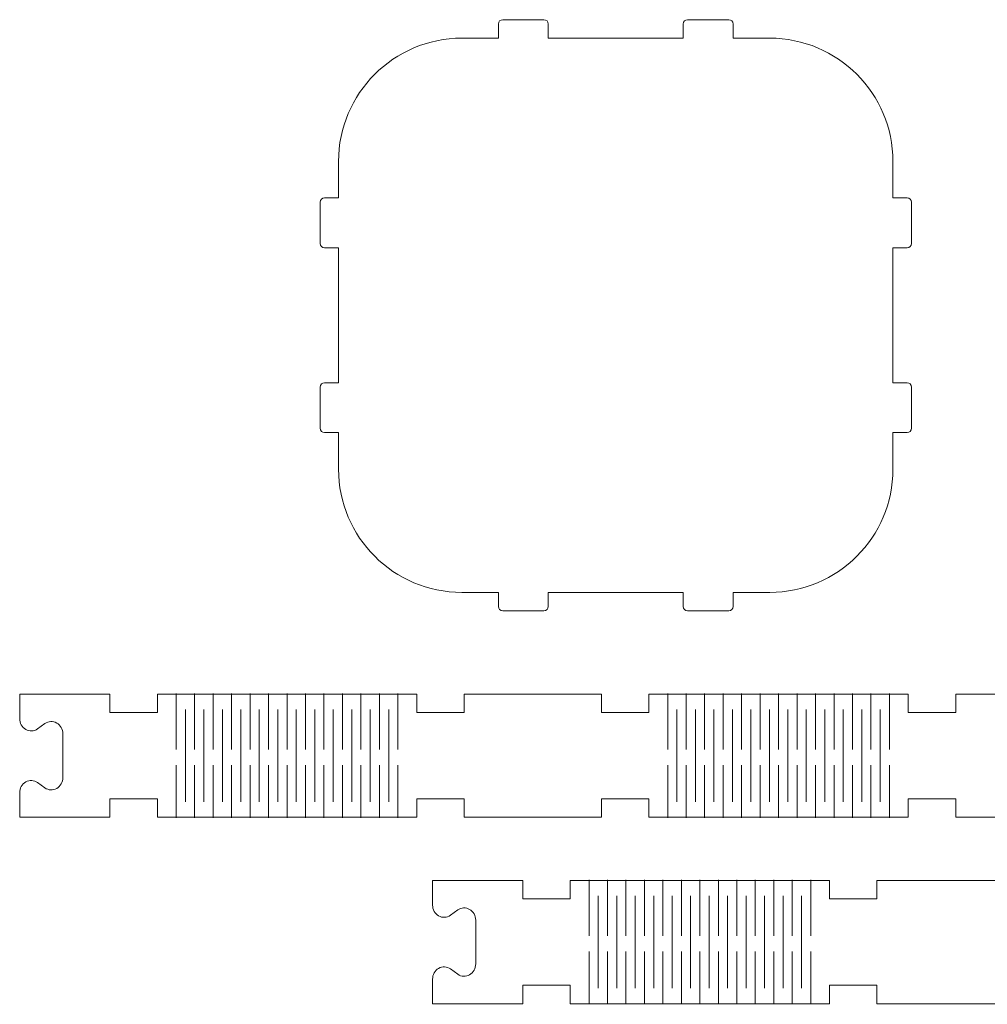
# Model space of a CAD drawing. Header units: centimetres. Extents: x -20.9 to 16.4, y -40.6 to 32.5.
# Tile 8 of 9: x -16.2 to -0.5, y 16.5 to 32.5. Entities that reach past the tile are written whole.
import ezdxf

# ---------------------------------------------------------------- set-up
doc = ezdxf.new("R2010")
doc.units = ezdxf.units.CM
doc.header["$MEASUREMENT"] = 0
doc.layers.add('Layer 1', color=7, linetype='Continuous')

msp = doc.modelspace()

# ---------------------------------------------------------------- linework, layer by layer
at = {"layer": 'Layer 1', "color": 250, "lineweight": 9}
for points, knots in [([(-2.03438, 25.74594), (-2.03438, 25.74594), (-2.03438, 25.15095), (-2.03438, 25.15095), (-2.03438, 24.0494), (-2.93283, 23.15094), (-4.03438, 23.15094), (-4.03438, 23.15094), (-4.62938, 23.15094), (-4.62938, 23.15094), (-4.62938, 23.15094), (-4.62938, 22.92093), (-4.62938, 22.92093), (-4.62938, 22.88241), (-4.66084, 22.85094), (-4.69937, 22.85094), (-4.69937, 22.85094), (-5.3694, 22.85094), (-5.3694, 22.85094), (-5.40792, 22.85094), (-5.43939, 22.88237), (-5.43939, 22.92093), (-5.43939, 22.92093), (-5.43939, 23.15094), (-5.43939, 23.15094), (-5.43939, 23.15094), (-7.6294, 23.15094), (-7.6294, 23.15094), (-7.6294, 23.15094), (-7.6294, 22.92093), (-7.6294, 22.92093), (-7.6294, 22.88241), (-7.66083, 22.85094), (-7.69939, 22.85094), (-7.69939, 22.85094), (-8.36939, 22.85094), (-8.36939, 22.85094), (-8.40791, 22.85094), (-8.43938, 22.88237), (-8.43938, 22.92093), (-8.43938, 22.92093), (-8.43938, 23.15094), (-8.43938, 23.15094), (-8.43938, 23.15094), (-9.03437, 23.15094), (-9.03437, 23.15094), (-10.13592, 23.15094), (-11.03437, 24.0494), (-11.03437, 25.15095), (-11.03437, 25.15095), (-11.03437, 25.74594), (-11.03437, 25.74594), (-11.03437, 25.74594), (-11.26439, 25.74594), (-11.26439, 25.74594), (-11.30291, 25.74594), (-11.33438, 25.77741), (-11.33438, 25.81593), (-11.33438, 25.81593), (-11.33438, 26.48593), (-11.33438, 26.48593), (-11.33438, 26.52449), (-11.30294, 26.55596), (-11.26439, 26.55596), (-11.26439, 26.55596), (-11.03437, 26.55596), (-11.03437, 26.55596), (-11.03437, 26.55596), (-11.03437, 28.74593), (-11.03437, 28.74593), (-11.03437, 28.74593), (-11.26439, 28.74593), (-11.26439, 28.74593), (-11.30291, 28.74593), (-11.33438, 28.7774), (-11.33438, 28.81596), (-11.33438, 28.81596), (-11.33438, 29.48595), (-11.33438, 29.48595), (-11.33438, 29.52451), (-11.30294, 29.55594), (-11.26439, 29.55594), (-11.26439, 29.55594), (-11.03437, 29.55594), (-11.03437, 29.55594), (-11.03437, 29.55594), (-11.03437, 30.15094), (-11.03437, 30.15094), (-11.03437, 31.25252), (-10.13596, 32.15094), (-9.03437, 32.15094), (-9.03437, 32.15094), (-8.43938, 32.15094), (-8.43938, 32.15094), (-8.43938, 32.15094), (-8.43938, 32.38095), (-8.43938, 32.38095), (-8.43938, 32.41947), (-8.40794, 32.45094), (-8.36939, 32.45094), (-8.36939, 32.45094), (-7.69939, 32.45094), (-7.69939, 32.45094), (-7.66083, 32.45094), (-7.6294, 32.41947), (-7.6294, 32.38095), (-7.6294, 32.38095), (-7.6294, 32.15094), (-7.6294, 32.15094), (-7.6294, 32.15094), (-5.43939, 32.15094), (-5.43939, 32.15094), (-5.43939, 32.15094), (-5.43939, 32.38095), (-5.43939, 32.38095), (-5.43939, 32.41951), (-5.40792, 32.45094), (-5.3694, 32.45094), (-5.3694, 32.45094), (-4.69937, 32.45094), (-4.69937, 32.45094), (-4.66084, 32.45094), (-4.62938, 32.41947), (-4.62938, 32.38095), (-4.62938, 32.38095), (-4.62938, 32.15094), (-4.62938, 32.15094), (-4.62938, 32.15094), (-4.03438, 32.15094), (-4.03438, 32.15094), (-2.93283, 32.15094), (-2.03438, 31.25249), (-2.03438, 30.15094), (-2.03438, 30.15094), (-2.03438, 29.55594), (-2.03438, 29.55594), (-2.03438, 29.55594), (-1.80437, 29.55594), (-1.80437, 29.55594), (-1.76584, 29.55594), (-1.73438, 29.52447), (-1.73438, 29.48595), (-1.73438, 29.48595), (-1.73438, 28.81596), (-1.73438, 28.81596), (-1.73438, 28.7774), (-1.76584, 28.74593), (-1.80437, 28.74593), (-1.80437, 28.74593), (-2.03438, 28.74593), (-2.03438, 28.74593), (-2.03438, 28.74593), (-2.03438, 26.55596), (-2.03438, 26.55596), (-2.03438, 26.55596), (-1.80437, 26.55596), (-1.80437, 26.55596), (-1.76584, 26.55596), (-1.73438, 26.52449), (-1.73438, 26.48593), (-1.73438, 26.48593), (-1.73438, 25.81593), (-1.73438, 25.81593), (-1.73438, 25.77741), (-1.76584, 25.74594), (-1.80437, 25.74594), (-1.80437, 25.74594), (-2.03438, 25.74594), (-2.03438, 25.74594)], [0, 0, 0, 0, 0.01785714, 0.01785714, 0.01785714, 0.03571429, 0.03571429, 0.03571429, 0.05357143, 0.05357143, 0.05357143, 0.07142857, 0.07142857, 0.07142857, 0.08928571, 0.08928571, 0.08928571, 0.10714286, 0.10714286, 0.10714286, 0.125, 0.125, 0.125, 0.14285714, 0.14285714, 0.14285714, 0.16071429, 0.16071429, 0.16071429, 0.17857143, 0.17857143, 0.17857143, 0.19642857, 0.19642857, 0.19642857, 0.21428571, 0.21428571, 0.21428571, 0.23214286, 0.23214286, 0.23214286, 0.25, 0.25, 0.25, 0.26785714, 0.26785714, 0.26785714, 0.28571429, 0.28571429, 0.28571429, 0.30357143, 0.30357143, 0.30357143, 0.32142857, 0.32142857, 0.32142857, 0.33928571, 0.33928571, 0.33928571, 0.35714286, 0.35714286, 0.35714286, 0.375, 0.375, 0.375, 0.39285714, 0.39285714, 0.39285714, 0.41071429, 0.41071429, 0.41071429, 0.42857143, 0.42857143, 0.42857143, 0.44642857, 0.44642857, 0.44642857, 0.46428571, 0.46428571, 0.46428571, 0.48214286, 0.48214286, 0.48214286, 0.5, 0.5, 0.5, 0.51785714, 0.51785714, 0.51785714, 0.53571429, 0.53571429, 0.53571429, 0.55357143, 0.55357143, 0.55357143, 0.57142857, 0.57142857, 0.57142857, 0.58928571, 0.58928571, 0.58928571, 0.60714286, 0.60714286, 0.60714286, 0.625, 0.625, 0.625, 0.64285714, 0.64285714, 0.64285714, 0.66071429, 0.66071429, 0.66071429, 0.67857143, 0.67857143, 0.67857143, 0.69642857, 0.69642857, 0.69642857, 0.71428571, 0.71428571, 0.71428571, 0.73214286, 0.73214286, 0.73214286, 0.75, 0.75, 0.75, 0.76785714, 0.76785714, 0.76785714, 0.78571429, 0.78571429, 0.78571429, 0.80357143, 0.80357143, 0.80357143, 0.82142857, 0.82142857, 0.82142857, 0.83928571, 0.83928571, 0.83928571, 0.85714286, 0.85714286, 0.85714286, 0.875, 0.875, 0.875, 0.89285714, 0.89285714, 0.89285714, 0.91071429, 0.91071429, 0.91071429, 0.92857143, 0.92857143, 0.92857143, 0.94642857, 0.94642857, 0.94642857, 0.96428571, 0.96428571, 0.96428571, 0.98214286, 0.98214286, 0.98214286, 1, 1, 1, 1]), ([(9.96425, 19.49917), (9.96425, 19.49917), (9.96425, 19.79917), (9.96425, 19.79917), (9.96425, 19.79917), (9.19424, 19.79917), (9.19424, 19.79917), (9.19424, 19.79917), (9.19424, 19.49917), (9.19424, 19.49917), (9.19424, 19.49917), (6.96426, 19.49917), (6.96426, 19.49917), (6.96426, 19.49917), (6.96426, 19.79917), (6.96426, 19.79917), (6.96426, 19.79917), (6.19425, 19.79917), (6.19425, 19.79917), (6.19425, 19.79917), (6.19425, 19.49917), (6.19425, 19.49917), (4.67092, 19.49917), (3.50757, 19.49917), (1.98424, 19.49917), (1.98424, 19.49917), (1.98424, 19.79917), (1.98424, 19.79917), (1.98424, 19.79917), (1.21427, 19.79917), (1.21427, 19.79917), (1.21427, 19.79917), (1.21427, 19.49917), (1.21427, 19.49917), (1.21427, 19.49917), (-1.01575, 19.49917), (-1.01575, 19.49917), (-1.01575, 19.49917), (-1.01575, 19.79917), (-1.01575, 19.79917), (-1.01575, 19.79917), (-1.78576, 19.79917), (-1.78576, 19.79917), (-1.78576, 19.79917), (-1.78576, 19.49917), (-1.78576, 19.49917), (-3.30908, 19.49917), (-4.4724, 19.49914), (-5.99573, 19.49914), (-5.99573, 19.49914), (-5.99573, 19.79914), (-5.99573, 19.79914), (-5.99573, 19.79914), (-6.76574, 19.79914), (-6.76574, 19.79914), (-6.76574, 19.79914), (-6.76574, 19.49914), (-6.76574, 19.49914), (-6.76574, 19.49914), (-8.99576, 19.49914), (-8.99576, 19.49914), (-8.99576, 19.49914), (-8.99576, 19.79914), (-8.99576, 19.79914), (-8.99576, 19.79914), (-9.76576, 19.79914), (-9.76576, 19.79914), (-9.76576, 19.79914), (-9.76576, 19.49914), (-9.76576, 19.49914), (-11.28909, 19.49914), (-12.45241, 19.49914), (-13.97574, 19.49914), (-13.97574, 19.49914), (-13.97574, 19.79914), (-13.97574, 19.79914), (-13.97574, 19.79914), (-14.74575, 19.79914), (-14.74575, 19.79914), (-14.74575, 19.79914), (-14.74575, 19.49914), (-14.74575, 19.49914), (-14.74575, 19.49914), (-16.21077, 19.49914), (-16.21077, 19.49914), (-16.21077, 19.49914), (-16.21077, 19.89675), (-16.21077, 19.89675), (-16.21077, 19.97048), (-16.17284, 20.03829), (-16.11217, 20.07307), (-16.05145, 20.10789), (-15.97783, 20.10404), (-15.92054, 20.06316), (-15.92054, 20.06316), (-15.80095, 19.97771), (-15.80095, 19.97771), (-15.74369, 19.93683), (-15.66999, 19.93302), (-15.60935, 19.9678), (-15.54867, 20.00259), (-15.51075, 20.07039), (-15.51075, 20.14416), (-15.51075, 20.14416), (-15.51075, 20.85416), (-15.51075, 20.85416), (-15.51075, 20.92789), (-15.54867, 20.99569), (-15.60935, 21.03047), (-15.66999, 21.06526), (-15.74369, 21.06145), (-15.80095, 21.02056), (-15.80095, 21.02056), (-15.92054, 20.93512), (-15.92054, 20.93512), (-15.97783, 20.89423), (-16.05145, 20.89042), (-16.11217, 20.92521), (-16.17284, 20.96002), (-16.21077, 21.02779), (-16.21077, 21.10156), (-16.21077, 21.10156), (-16.21077, 21.49914), (-16.21077, 21.49914), (-16.21077, 21.49914), (-14.74575, 21.49914), (-14.74575, 21.49914), (-14.74575, 21.49914), (-14.74575, 21.19914), (-14.74575, 21.19914), (-14.74575, 21.19914), (-13.97574, 21.19914), (-13.97574, 21.19914), (-13.97574, 21.19914), (-13.97574, 21.49914), (-13.97574, 21.49914), (-12.45241, 21.49914), (-11.28909, 21.49914), (-9.76576, 21.49914), (-9.76576, 21.49914), (-9.76576, 21.19914), (-9.76576, 21.19914), (-9.76576, 21.19914), (-8.99576, 21.19914), (-8.99576, 21.19914), (-8.99576, 21.19914), (-8.99576, 21.49914), (-8.99576, 21.49914), (-8.99576, 21.49914), (-6.76574, 21.49914), (-6.76574, 21.49914), (-6.76574, 21.49914), (-6.76574, 21.19914), (-6.76574, 21.19914), (-6.76574, 21.19914), (-5.99573, 21.19914), (-5.99573, 21.19914), (-5.99573, 21.19914), (-5.99573, 21.49914), (-5.99573, 21.49914), (-4.4724, 21.49914), (-3.30908, 21.49917), (-1.78576, 21.49917), (-1.78576, 21.49917), (-1.78576, 21.19917), (-1.78576, 21.19917), (-1.78576, 21.19917), (-1.01575, 21.19917), (-1.01575, 21.19917), (-1.01575, 21.19917), (-1.01575, 21.49917), (-1.01575, 21.49917), (-1.01575, 21.49917), (1.21427, 21.49917), (1.21427, 21.49917), (1.21427, 21.49917), (1.21427, 21.19917), (1.21427, 21.19917), (1.21427, 21.19917), (1.98424, 21.19917), (1.98424, 21.19917), (1.98424, 21.19917), (1.98424, 21.49917), (1.98424, 21.49917), (3.50757, 21.49917), (4.67092, 21.49917), (6.19425, 21.49917), (6.19425, 21.49917), (6.19425, 21.19917), (6.19425, 21.19917), (6.19425, 21.19917), (6.96426, 21.19917), (6.96426, 21.19917), (6.96426, 21.19917), (6.96426, 21.49917), (6.96426, 21.49917), (6.96426, 21.49917), (9.19424, 21.49917), (9.19424, 21.49917), (9.19424, 21.49917), (9.19424, 21.19917), (9.19424, 21.19917), (9.19424, 21.19917), (9.96425, 21.19917), (9.96425, 21.19917), (9.96425, 21.19917), (9.96425, 21.49917), (9.96425, 21.49917), (11.48758, 21.49917), (12.65093, 21.49917), (14.17426, 21.49917), (14.17426, 21.49917), (14.17426, 21.19917), (14.17426, 21.19917), (14.17426, 21.19917), (14.94424, 21.19917), (14.94424, 21.19917), (14.94424, 21.19917), (14.94424, 21.49917), (14.94424, 21.49917), (14.94424, 21.49917), (15.70924, 21.49917), (15.70924, 21.49917), (15.70924, 21.49917), (15.70924, 21.10159), (15.70924, 21.10159), (15.70924, 21.02783), (15.74716, 20.96006), (15.80784, 20.92524), (15.86851, 20.89046), (15.94217, 20.89427), (15.99947, 20.93515), (15.99947, 20.93515), (16.11906, 21.0206), (16.11906, 21.0206), (16.17631, 21.06148), (16.25001, 21.06529), (16.31065, 21.03051), (16.37133, 20.99573), (16.40925, 20.92789), (16.40925, 20.85419), (16.40925, 20.85419), (16.40925, 20.14419), (16.40925, 20.14419), (16.40925, 20.07046), (16.37133, 20.00262), (16.31065, 19.96784), (16.25001, 19.93305), (16.17631, 19.93686), (16.11906, 19.97779), (16.11906, 19.97779), (15.99947, 20.06319), (15.99947, 20.06319), (15.94217, 20.10412), (15.86851, 20.10793), (15.80784, 20.07311), (15.74716, 20.03832), (15.70924, 19.97055), (15.70924, 19.89679), (15.70924, 19.89679), (15.70924, 19.49917), (15.70924, 19.49917), (15.70924, 19.49917), (14.94424, 19.49917), (14.94424, 19.49917), (14.94424, 19.49917), (14.94424, 19.79917), (14.94424, 19.79917), (14.94424, 19.79917), (14.17426, 19.79917), (14.17426, 19.79917), (14.17426, 19.79917), (14.17426, 19.49917), (14.17426, 19.49917), (12.65093, 19.49917), (11.48758, 19.49917), (9.96425, 19.49917)], [0, 0, 0, 0, 0.01086957, 0.01086957, 0.01086957, 0.02173913, 0.02173913, 0.02173913, 0.0326087, 0.0326087, 0.0326087, 0.04347826, 0.04347826, 0.04347826, 0.05434783, 0.05434783, 0.05434783, 0.06521739, 0.06521739, 0.06521739, 0.07608696, 0.07608696, 0.07608696, 0.08695652, 0.08695652, 0.08695652, 0.09782609, 0.09782609, 0.09782609, 0.10869565, 0.10869565, 0.10869565, 0.11956522, 0.11956522, 0.11956522, 0.13043478, 0.13043478, 0.13043478, 0.14130435, 0.14130435, 0.14130435, 0.15217391, 0.15217391, 0.15217391, 0.16304348, 0.16304348, 0.16304348, 0.17391304, 0.17391304, 0.17391304, 0.18478261, 0.18478261, 0.18478261, 0.19565217, 0.19565217, 0.19565217, 0.20652174, 0.20652174, 0.20652174, 0.2173913, 0.2173913, 0.2173913, 0.22826087, 0.22826087, 0.22826087, 0.23913043, 0.23913043, 0.23913043, 0.25, 0.25, 0.25, 0.26086957, 0.26086957, 0.26086957, 0.27173913, 0.27173913, 0.27173913, 0.2826087, 0.2826087, 0.2826087, 0.29347826, 0.29347826, 0.29347826, 0.30434783, 0.30434783, 0.30434783, 0.31521739, 0.31521739, 0.31521739, 0.32608696, 0.32608696, 0.32608696, 0.33695652, 0.33695652, 0.33695652, 0.34782609, 0.34782609, 0.34782609, 0.35869565, 0.35869565, 0.35869565, 0.36956522, 0.36956522, 0.36956522, 0.38043478, 0.38043478, 0.38043478, 0.39130435, 0.39130435, 0.39130435, 0.40217391, 0.40217391, 0.40217391, 0.41304348, 0.41304348, 0.41304348, 0.42391304, 0.42391304, 0.42391304, 0.43478261, 0.43478261, 0.43478261, 0.44565217, 0.44565217, 0.44565217, 0.45652174, 0.45652174, 0.45652174, 0.4673913, 0.4673913, 0.4673913, 0.47826087, 0.47826087, 0.47826087, 0.48913043, 0.48913043, 0.48913043, 0.5, 0.5, 0.5, 0.51086957, 0.51086957, 0.51086957, 0.52173913, 0.52173913, 0.52173913, 0.5326087, 0.5326087, 0.5326087, 0.54347826, 0.54347826, 0.54347826, 0.55434783, 0.55434783, 0.55434783, 0.56521739, 0.56521739, 0.56521739, 0.57608696, 0.57608696, 0.57608696, 0.58695652, 0.58695652, 0.58695652, 0.59782609, 0.59782609, 0.59782609, 0.60869565, 0.60869565, 0.60869565, 0.61956522, 0.61956522, 0.61956522, 0.63043478, 0.63043478, 0.63043478, 0.64130435, 0.64130435, 0.64130435, 0.65217391, 0.65217391, 0.65217391, 0.66304348, 0.66304348, 0.66304348, 0.67391304, 0.67391304, 0.67391304, 0.68478261, 0.68478261, 0.68478261, 0.69565217, 0.69565217, 0.69565217, 0.70652174, 0.70652174, 0.70652174, 0.7173913, 0.7173913, 0.7173913, 0.72826087, 0.72826087, 0.72826087, 0.73913043, 0.73913043, 0.73913043, 0.75, 0.75, 0.75, 0.76086957, 0.76086957, 0.76086957, 0.77173913, 0.77173913, 0.77173913, 0.7826087, 0.7826087, 0.7826087, 0.79347826, 0.79347826, 0.79347826, 0.80434783, 0.80434783, 0.80434783, 0.81521739, 0.81521739, 0.81521739, 0.82608696, 0.82608696, 0.82608696, 0.83695652, 0.83695652, 0.83695652, 0.84782609, 0.84782609, 0.84782609, 0.85869565, 0.85869565, 0.85869565, 0.86956522, 0.86956522, 0.86956522, 0.88043478, 0.88043478, 0.88043478, 0.89130435, 0.89130435, 0.89130435, 0.90217391, 0.90217391, 0.90217391, 0.91304348, 0.91304348, 0.91304348, 0.92391304, 0.92391304, 0.92391304, 0.93478261, 0.93478261, 0.93478261, 0.94565217, 0.94565217, 0.94565217, 0.95652174, 0.95652174, 0.95652174, 0.9673913, 0.9673913, 0.9673913, 0.97826087, 0.97826087, 0.97826087, 0.98913043, 0.98913043, 0.98913043, 1, 1, 1, 1]), ([(0.70687, 16.47268), (0.70687, 16.47268), (0.70687, 16.77268), (0.70687, 16.77268), (0.70687, 16.77268), (-0.06314, 16.77268), (-0.06314, 16.77268), (-0.06314, 16.77268), (-0.06314, 16.47268), (-0.06314, 16.47268), (-0.06314, 16.47268), (-2.29312, 16.47268), (-2.29312, 16.47268), (-2.29312, 16.47268), (-2.29312, 16.77268), (-2.29312, 16.77268), (-2.29312, 16.77268), (-3.06312, 16.77268), (-3.06312, 16.77268), (-3.06312, 16.77268), (-3.06312, 16.47268), (-3.06312, 16.47268), (-4.58645, 16.47268), (-5.74981, 16.47268), (-7.27314, 16.47268), (-7.27314, 16.47268), (-7.27314, 16.77268), (-7.27314, 16.77268), (-7.27314, 16.77268), (-8.04311, 16.77268), (-8.04311, 16.77268), (-8.04311, 16.77268), (-8.04311, 16.47268), (-8.04311, 16.47268), (-8.04311, 16.47268), (-9.50813, 16.47268), (-9.50813, 16.47268), (-9.50813, 16.47268), (-9.50813, 16.87026), (-9.50813, 16.87026), (-9.50813, 16.94403), (-9.47024, 17.0118), (-9.40953, 17.04661), (-9.34885, 17.0814), (-9.27519, 17.07759), (-9.21793, 17.03667), (-9.21793, 17.03667), (-9.09834, 16.95126), (-9.09834, 16.95126), (-9.04105, 16.91034), (-8.96739, 16.90656), (-8.90671, 16.94135), (-8.84603, 16.97613), (-8.80811, 17.04393), (-8.80811, 17.11766), (-8.80811, 17.11766), (-8.80811, 17.82766), (-8.80811, 17.82766), (-8.80811, 17.90143), (-8.84603, 17.9692), (-8.90671, 18.00398), (-8.96739, 18.0388), (-9.04105, 18.03499), (-9.09834, 17.99407), (-9.09834, 17.99407), (-9.21793, 17.90866), (-9.21793, 17.90866), (-9.27519, 17.86774), (-9.34885, 17.86393), (-9.40953, 17.89875), (-9.47024, 17.93353), (-9.50813, 18.0013), (-9.50813, 18.07507), (-9.50813, 18.07507), (-9.50813, 18.47268), (-9.50813, 18.47268), (-9.50813, 18.47268), (-8.04311, 18.47268), (-8.04311, 18.47268), (-8.04311, 18.47268), (-8.04311, 18.17268), (-8.04311, 18.17268), (-8.04311, 18.17268), (-7.27314, 18.17268), (-7.27314, 18.17268), (-7.27314, 18.17268), (-7.27314, 18.47268), (-7.27314, 18.47268), (-5.74981, 18.47268), (-4.58645, 18.47268), (-3.06312, 18.47268), (-3.06312, 18.47268), (-3.06312, 18.17268), (-3.06312, 18.17268), (-3.06312, 18.17268), (-2.29312, 18.17268), (-2.29312, 18.17268), (-2.29312, 18.17268), (-2.29312, 18.47268), (-2.29312, 18.47268), (-2.29312, 18.47268), (-0.06314, 18.47268), (-0.06314, 18.47268), (-0.06314, 18.47268), (-0.06314, 18.17268), (-0.06314, 18.17268), (-0.06314, 18.17268), (0.70687, 18.17268), (0.70687, 18.17268), (0.70687, 18.17268), (0.70687, 18.47268), (0.70687, 18.47268), (2.2302, 18.47268), (3.39356, 18.47268), (4.91689, 18.47268), (4.91689, 18.47268), (4.91689, 18.17268), (4.91689, 18.17268), (4.91689, 18.17268), (5.68686, 18.17268), (5.68686, 18.17268), (5.68686, 18.17268), (5.68686, 18.47268), (5.68686, 18.47268), (5.68686, 18.47268), (6.45186, 18.47268), (6.45186, 18.47268), (6.45186, 18.47268), (6.45186, 18.0751), (6.45186, 18.0751), (6.45186, 18.00134), (6.48978, 17.93357), (6.55046, 17.89875), (6.61114, 17.86397), (6.6848, 17.86778), (6.74209, 17.9087), (6.74209, 17.9087), (6.86164, 17.99411), (6.86164, 17.99411), (6.91893, 18.03503), (6.99259, 18.0388), (7.05327, 18.00402), (7.11399, 17.96923), (7.15187, 17.90143), (7.15187, 17.8277), (7.15187, 17.8277), (7.15187, 17.1177), (7.15187, 17.1177), (7.15187, 17.04397), (7.11399, 16.97617), (7.05327, 16.94135), (6.99259, 16.90656), (6.91893, 16.91037), (6.86164, 16.95129), (6.86164, 16.95129), (6.74209, 17.0367), (6.74209, 17.0367), (6.6848, 17.07762), (6.61114, 17.08143), (6.55046, 17.04661), (6.48978, 17.01183), (6.45186, 16.94406), (6.45186, 16.8703), (6.45186, 16.8703), (6.45186, 16.47268), (6.45186, 16.47268), (6.45186, 16.47268), (5.68686, 16.47268), (5.68686, 16.47268), (5.68686, 16.47268), (5.68686, 16.77268), (5.68686, 16.77268), (5.68686, 16.77268), (4.91689, 16.77268), (4.91689, 16.77268), (4.91689, 16.77268), (4.91689, 16.47268), (4.91689, 16.47268), (3.39356, 16.47268), (2.2302, 16.47268), (0.70687, 16.47268)], [0, 0, 0, 0, 0.01666667, 0.01666667, 0.01666667, 0.03333333, 0.03333333, 0.03333333, 0.05, 0.05, 0.05, 0.06666667, 0.06666667, 0.06666667, 0.08333333, 0.08333333, 0.08333333, 0.1, 0.1, 0.1, 0.11666667, 0.11666667, 0.11666667, 0.13333333, 0.13333333, 0.13333333, 0.15, 0.15, 0.15, 0.16666667, 0.16666667, 0.16666667, 0.18333333, 0.18333333, 0.18333333, 0.2, 0.2, 0.2, 0.21666667, 0.21666667, 0.21666667, 0.23333333, 0.23333333, 0.23333333, 0.25, 0.25, 0.25, 0.26666667, 0.26666667, 0.26666667, 0.28333333, 0.28333333, 0.28333333, 0.3, 0.3, 0.3, 0.31666667, 0.31666667, 0.31666667, 0.33333333, 0.33333333, 0.33333333, 0.35, 0.35, 0.35, 0.36666667, 0.36666667, 0.36666667, 0.38333333, 0.38333333, 0.38333333, 0.4, 0.4, 0.4, 0.41666667, 0.41666667, 0.41666667, 0.43333333, 0.43333333, 0.43333333, 0.45, 0.45, 0.45, 0.46666667, 0.46666667, 0.46666667, 0.48333333, 0.48333333, 0.48333333, 0.5, 0.5, 0.5, 0.51666667, 0.51666667, 0.51666667, 0.53333333, 0.53333333, 0.53333333, 0.55, 0.55, 0.55, 0.56666667, 0.56666667, 0.56666667, 0.58333333, 0.58333333, 0.58333333, 0.6, 0.6, 0.6, 0.61666667, 0.61666667, 0.61666667, 0.63333333, 0.63333333, 0.63333333, 0.65, 0.65, 0.65, 0.66666667, 0.66666667, 0.66666667, 0.68333333, 0.68333333, 0.68333333, 0.7, 0.7, 0.7, 0.71666667, 0.71666667, 0.71666667, 0.73333333, 0.73333333, 0.73333333, 0.75, 0.75, 0.75, 0.76666667, 0.76666667, 0.76666667, 0.78333333, 0.78333333, 0.78333333, 0.8, 0.8, 0.8, 0.81666667, 0.81666667, 0.81666667, 0.83333333, 0.83333333, 0.83333333, 0.85, 0.85, 0.85, 0.86666667, 0.86666667, 0.86666667, 0.88333333, 0.88333333, 0.88333333, 0.9, 0.9, 0.9, 0.91666667, 0.91666667, 0.91666667, 0.93333333, 0.93333333, 0.93333333, 0.95, 0.95, 0.95, 0.96666667, 0.96666667, 0.96666667, 0.98333333, 0.98333333, 0.98333333, 1, 1, 1, 1])]:
    msp.add_open_spline(points, degree=3, knots=knots, dxfattribs=at)
at = {"layer": 'Layer 1', "color": 240, "lineweight": 9}
for points in [[(-13.67075, 21.50914), (-13.67075, 21.50914), (-13.67075, 20.60282), (-13.67075, 20.60282)], [(-13.37075, 21.50914), (-13.37075, 21.50914), (-13.37075, 20.60282), (-13.37075, 20.60282)], [(-13.07075, 21.50914), (-13.07075, 21.50914), (-13.07075, 20.60282), (-13.07075, 20.60282)], [(-12.77075, 21.50914), (-12.77075, 21.50914), (-12.77075, 20.60282), (-12.77075, 20.60282)], [(-12.47075, 21.50914), (-12.47075, 21.50914), (-12.47075, 20.60282), (-12.47075, 20.60282)], [(-12.17075, 21.50914), (-12.17075, 21.50914), (-12.17075, 20.60282), (-12.17075, 20.60282)], [(-11.87075, 21.50914), (-11.87075, 21.50914), (-11.87075, 20.60282), (-11.87075, 20.60282)], [(-11.57075, 21.50914), (-11.57075, 21.50914), (-11.57075, 20.60282), (-11.57075, 20.60282)], [(-11.27075, 21.50914), (-11.27075, 21.50914), (-11.27075, 20.60282), (-11.27075, 20.60282)], [(-10.97075, 21.50914), (-10.97075, 21.50914), (-10.97075, 20.60282), (-10.97075, 20.60282)], [(-10.67075, 21.50914), (-10.67075, 21.50914), (-10.67075, 20.60282), (-10.67075, 20.60282)], [(-10.37075, 21.50914), (-10.37075, 21.50914), (-10.37075, 20.60282), (-10.37075, 20.60282)], [(-10.07075, 21.50914), (-10.07075, 21.50914), (-10.07075, 20.60282), (-10.07075, 20.60282)], [(-5.69075, 21.50916), (-5.69075, 21.50916), (-5.69075, 20.60283), (-5.69075, 20.60283)], [(-5.39075, 21.50916), (-5.39075, 21.50916), (-5.39075, 20.60283), (-5.39075, 20.60283)], [(-5.09075, 21.50916), (-5.09075, 21.50916), (-5.09075, 20.60283), (-5.09075, 20.60283)], [(-4.79075, 21.50916), (-4.79075, 21.50916), (-4.79075, 20.60283), (-4.79075, 20.60283)], [(-4.49075, 21.50916), (-4.49075, 21.50916), (-4.49075, 20.60283), (-4.49075, 20.60283)], [(-4.19075, 21.50916), (-4.19075, 21.50916), (-4.19075, 20.60283), (-4.19075, 20.60283)], [(-3.89075, 21.50916), (-3.89075, 21.50916), (-3.89075, 20.60283), (-3.89075, 20.60283)], [(-3.59075, 21.50916), (-3.59075, 21.50916), (-3.59075, 20.60283), (-3.59075, 20.60283)], [(-3.29075, 21.50916), (-3.29075, 21.50916), (-3.29075, 20.60283), (-3.29075, 20.60283)], [(-2.99075, 21.50916), (-2.99075, 21.50916), (-2.99075, 20.60283), (-2.99075, 20.60283)], [(-2.69075, 21.50916), (-2.69075, 21.50916), (-2.69075, 20.60283), (-2.69075, 20.60283)], [(-2.39075, 21.50916), (-2.39075, 21.50916), (-2.39075, 20.60283), (-2.39075, 20.60283)], [(-2.09075, 21.50916), (-2.09075, 21.50916), (-2.09075, 20.60283), (-2.09075, 20.60283)], [(-13.52075, 19.7496), (-13.52075, 19.7496), (-13.52075, 21.24961), (-13.52075, 21.24961)], [(-13.22075, 19.7496), (-13.22075, 19.7496), (-13.22075, 21.24961), (-13.22075, 21.24961)], [(-12.92075, 19.7496), (-12.92075, 19.7496), (-12.92075, 21.24961), (-12.92075, 21.24961)], [(-12.62075, 19.7496), (-12.62075, 19.7496), (-12.62075, 21.24961), (-12.62075, 21.24961)], [(-12.32076, 19.7496), (-12.32076, 19.7496), (-12.32076, 21.24961), (-12.32076, 21.24961)], [(-12.02075, 19.7496), (-12.02075, 19.7496), (-12.02075, 21.24961), (-12.02075, 21.24961)], [(-11.72075, 19.7496), (-11.72075, 19.7496), (-11.72075, 21.24961), (-11.72075, 21.24961)], [(-11.42075, 19.7496), (-11.42075, 19.7496), (-11.42075, 21.24961), (-11.42075, 21.24961)], [(-11.12075, 19.7496), (-11.12075, 19.7496), (-11.12075, 21.24961), (-11.12075, 21.24961)], [(-10.82075, 19.7496), (-10.82075, 19.7496), (-10.82075, 21.24961), (-10.82075, 21.24961)], [(-10.52075, 19.7496), (-10.52075, 19.7496), (-10.52075, 21.24961), (-10.52075, 21.24961)], [(-10.22075, 19.7496), (-10.22075, 19.7496), (-10.22075, 21.24961), (-10.22075, 21.24961)], [(-5.54075, 19.74961), (-5.54075, 19.74961), (-5.54075, 21.24962), (-5.54075, 21.24962)], [(-5.24075, 19.74961), (-5.24075, 19.74961), (-5.24075, 21.24962), (-5.24075, 21.24962)], [(-4.94075, 19.74961), (-4.94075, 19.74961), (-4.94075, 21.24962), (-4.94075, 21.24962)], [(-4.64075, 19.74961), (-4.64075, 19.74961), (-4.64075, 21.24962), (-4.64075, 21.24962)], [(-4.34076, 19.74961), (-4.34076, 19.74961), (-4.34076, 21.24962), (-4.34076, 21.24962)], [(-4.04075, 19.74961), (-4.04075, 19.74961), (-4.04075, 21.24962), (-4.04075, 21.24962)], [(-3.74075, 19.74961), (-3.74075, 19.74961), (-3.74075, 21.24962), (-3.74075, 21.24962)], [(-3.44075, 19.74961), (-3.44075, 19.74961), (-3.44075, 21.24962), (-3.44075, 21.24962)], [(-3.14075, 19.74961), (-3.14075, 19.74961), (-3.14075, 21.24962), (-3.14075, 21.24962)], [(-2.84075, 19.74961), (-2.84075, 19.74961), (-2.84075, 21.24962), (-2.84075, 21.24962)], [(-2.54075, 19.74961), (-2.54075, 19.74961), (-2.54075, 21.24962), (-2.54075, 21.24962)], [(-2.24075, 19.74961), (-2.24075, 19.74961), (-2.24075, 21.24962), (-2.24075, 21.24962)], [(-13.67075, 20.34548), (-13.67075, 20.34548), (-13.67075, 19.48915), (-13.67075, 19.48915)], [(-13.37075, 20.34548), (-13.37075, 20.34548), (-13.37075, 19.48915), (-13.37075, 19.48915)], [(-13.07075, 20.34548), (-13.07075, 20.34548), (-13.07075, 19.48915), (-13.07075, 19.48915)], [(-12.77075, 20.34548), (-12.77075, 20.34548), (-12.77075, 19.48915), (-12.77075, 19.48915)], [(-12.47075, 20.34548), (-12.47075, 20.34548), (-12.47075, 19.48915), (-12.47075, 19.48915)], [(-12.17075, 20.34548), (-12.17075, 20.34548), (-12.17075, 19.48915), (-12.17075, 19.48915)], [(-11.87075, 20.34548), (-11.87075, 20.34548), (-11.87075, 19.48915), (-11.87075, 19.48915)], [(-11.57075, 20.34548), (-11.57075, 20.34548), (-11.57075, 19.48915), (-11.57075, 19.48915)], [(-11.27075, 20.34548), (-11.27075, 20.34548), (-11.27075, 19.48915), (-11.27075, 19.48915)], [(-10.97075, 20.34548), (-10.97075, 20.34548), (-10.97075, 19.48915), (-10.97075, 19.48915)], [(-10.67075, 20.34548), (-10.67075, 20.34548), (-10.67075, 19.48915), (-10.67075, 19.48915)], [(-10.37075, 20.34548), (-10.37075, 20.34548), (-10.37075, 19.48915), (-10.37075, 19.48915)], [(-10.07075, 20.34548), (-10.07075, 20.34548), (-10.07075, 19.48915), (-10.07075, 19.48915)], [(-5.69075, 20.3455), (-5.69075, 20.3455), (-5.69075, 19.48916), (-5.69075, 19.48916)], [(-5.39075, 20.3455), (-5.39075, 20.3455), (-5.39075, 19.48916), (-5.39075, 19.48916)], [(-5.09075, 20.3455), (-5.09075, 20.3455), (-5.09075, 19.48916), (-5.09075, 19.48916)], [(-4.79075, 20.3455), (-4.79075, 20.3455), (-4.79075, 19.48916), (-4.79075, 19.48916)], [(-4.49075, 20.3455), (-4.49075, 20.3455), (-4.49075, 19.48916), (-4.49075, 19.48916)], [(-4.19075, 20.3455), (-4.19075, 20.3455), (-4.19075, 19.48916), (-4.19075, 19.48916)], [(-3.89075, 20.3455), (-3.89075, 20.3455), (-3.89075, 19.48916), (-3.89075, 19.48916)], [(-3.59075, 20.3455), (-3.59075, 20.3455), (-3.59075, 19.48916), (-3.59075, 19.48916)], [(-3.29075, 20.3455), (-3.29075, 20.3455), (-3.29075, 19.48916), (-3.29075, 19.48916)], [(-2.99075, 20.3455), (-2.99075, 20.3455), (-2.99075, 19.48916), (-2.99075, 19.48916)], [(-2.69075, 20.3455), (-2.69075, 20.3455), (-2.69075, 19.48916), (-2.69075, 19.48916)], [(-2.39075, 20.3455), (-2.39075, 20.3455), (-2.39075, 19.48916), (-2.39075, 19.48916)], [(-2.09075, 20.3455), (-2.09075, 20.3455), (-2.09075, 19.48916), (-2.09075, 19.48916)], [(-6.96813, 18.48267), (-6.96813, 18.48267), (-6.96813, 17.57635), (-6.96813, 17.57635)], [(-6.66813, 18.48267), (-6.66813, 18.48267), (-6.66813, 17.57635), (-6.66813, 17.57635)], [(-6.36813, 18.48267), (-6.36813, 18.48267), (-6.36813, 17.57635), (-6.36813, 17.57635)], [(-6.06813, 18.48267), (-6.06813, 18.48267), (-6.06813, 17.57635), (-6.06813, 17.57635)], [(-5.76813, 18.48267), (-5.76813, 18.48267), (-5.76813, 17.57635), (-5.76813, 17.57635)], [(-5.46813, 18.48267), (-5.46813, 18.48267), (-5.46813, 17.57635), (-5.46813, 17.57635)], [(-5.16813, 18.48267), (-5.16813, 18.48267), (-5.16813, 17.57635), (-5.16813, 17.57635)], [(-4.86813, 18.48267), (-4.86813, 18.48267), (-4.86813, 17.57635), (-4.86813, 17.57635)], [(-4.56813, 18.48267), (-4.56813, 18.48267), (-4.56813, 17.57635), (-4.56813, 17.57635)], [(-4.26813, 18.48267), (-4.26813, 18.48267), (-4.26813, 17.57635), (-4.26813, 17.57635)], [(-3.96813, 18.48267), (-3.96813, 18.48267), (-3.96813, 17.57635), (-3.96813, 17.57635)], [(-3.66813, 18.48267), (-3.66813, 18.48267), (-3.66813, 17.57635), (-3.66813, 17.57635)], [(-3.36813, 18.48267), (-3.36813, 18.48267), (-3.36813, 17.57635), (-3.36813, 17.57635)], [(-6.81813, 16.72313), (-6.81813, 16.72313), (-6.81813, 18.22314), (-6.81813, 18.22314)], [(-6.51813, 16.72313), (-6.51813, 16.72313), (-6.51813, 18.22314), (-6.51813, 18.22314)], [(-6.21813, 16.72313), (-6.21813, 16.72313), (-6.21813, 18.22314), (-6.21813, 18.22314)], [(-5.91813, 16.72313), (-5.91813, 16.72313), (-5.91813, 18.22314), (-5.91813, 18.22314)], [(-5.61814, 16.72313), (-5.61814, 16.72313), (-5.61814, 18.22314), (-5.61814, 18.22314)], [(-5.31813, 16.72313), (-5.31813, 16.72313), (-5.31813, 18.22314), (-5.31813, 18.22314)], [(-5.01813, 16.72313), (-5.01813, 16.72313), (-5.01813, 18.22314), (-5.01813, 18.22314)], [(-4.71813, 16.72313), (-4.71813, 16.72313), (-4.71813, 18.22314), (-4.71813, 18.22314)], [(-4.41813, 16.72313), (-4.41813, 16.72313), (-4.41813, 18.22314), (-4.41813, 18.22314)], [(-4.11813, 16.72313), (-4.11813, 16.72313), (-4.11813, 18.22314), (-4.11813, 18.22314)], [(-3.81813, 16.72313), (-3.81813, 16.72313), (-3.81813, 18.22314), (-3.81813, 18.22314)], [(-3.51813, 16.72313), (-3.51813, 16.72313), (-3.51813, 18.22314), (-3.51813, 18.22314)], [(-6.96813, 17.31901), (-6.96813, 17.31901), (-6.96813, 16.46268), (-6.96813, 16.46268)], [(-6.66813, 17.31901), (-6.66813, 17.31901), (-6.66813, 16.46268), (-6.66813, 16.46268)], [(-6.36813, 17.31901), (-6.36813, 17.31901), (-6.36813, 16.46268), (-6.36813, 16.46268)], [(-6.06813, 17.31901), (-6.06813, 17.31901), (-6.06813, 16.46268), (-6.06813, 16.46268)], [(-5.76813, 17.31901), (-5.76813, 17.31901), (-5.76813, 16.46268), (-5.76813, 16.46268)], [(-5.46813, 17.31901), (-5.46813, 17.31901), (-5.46813, 16.46268), (-5.46813, 16.46268)], [(-5.16813, 17.31901), (-5.16813, 17.31901), (-5.16813, 16.46268), (-5.16813, 16.46268)], [(-4.86813, 17.31901), (-4.86813, 17.31901), (-4.86813, 16.46268), (-4.86813, 16.46268)], [(-4.56813, 17.31901), (-4.56813, 17.31901), (-4.56813, 16.46268), (-4.56813, 16.46268)], [(-4.26813, 17.31901), (-4.26813, 17.31901), (-4.26813, 16.46268), (-4.26813, 16.46268)], [(-3.96813, 17.31901), (-3.96813, 17.31901), (-3.96813, 16.46268), (-3.96813, 16.46268)], [(-3.66813, 17.31901), (-3.66813, 17.31901), (-3.66813, 16.46268), (-3.66813, 16.46268)], [(-3.36813, 17.31901), (-3.36813, 17.31901), (-3.36813, 16.46268), (-3.36813, 16.46268)]]:
    msp.add_open_spline(points, degree=3, dxfattribs=at)

doc.saveas('drawing.dxf')
